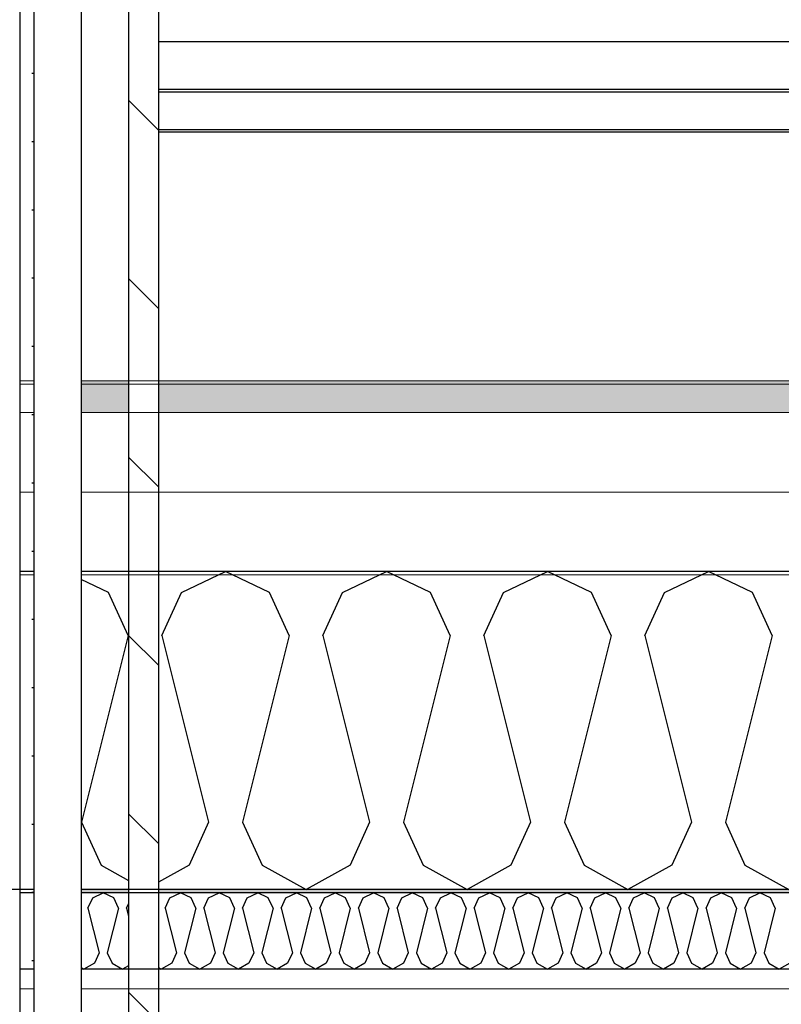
# Model space of a CAD drawing. Header units: millimetres. Extents: x -8544 to 51179, y -2070 to 13050.
# Tile 72 of 168: x 12217 to 12700, y 9542 to 10166. Entities that reach past the tile are written whole.
import ezdxf

# ---------------------------------------------------------------- set-up
doc = ezdxf.new("R2010")
doc.units = ezdxf.units.MM
doc.header["$LTSCALE"] = 0.5
doc.header["$MEASUREMENT"] = 0
doc.linetypes.add('PLINE', pattern=[0])
doc.linetypes.add('Wipeout_Contour', pattern=[2000, 0, -2000])
for name, color, linetype in [('232- Ikke-bærende yttervegger(Nye konstruksjoner)', 7, 'Continuous'), ('235- Utvendig kledning og overflate (Skravur)(Nye konstruksjoner)', 7, 'Continuous'), ('235- Utvendig kledning og overflate(Nye konstruksjoner)', 7, 'Continuous'), ('256- Faste himlinger og overflatebehandling (Skravur)(Nye konstruksjoner)', 7, 'Continuous'), ('256- Faste himlinger og overflatebehandling(Nye konstruksjoner)', 7, 'Continuous'), ('261- Primærkonstruksjon (tak) (Skravur)(Nye konstruksjoner)', 7, 'Continuous'), ('261- Primærkonstruksjon (tak)(Nye konstruksjoner)', 7, 'Continuous'), ('262- Taktekking (Skravur)(Nye konstruksjoner)', 7, 'Continuous'), ('265- Gesimser_ takrenner og nedløp(Nye konstruksjoner)', 7, 'Continuous')]:
    doc.layers.add(name, color=color, linetype=linetype)
doc.layers.add('236- Innvendig kledning og overflate(Nye konstruksjoner)', color=7, linetype='Continuous', lineweight=0)
doc.layers.add('262- Taktekking(Nye konstruksjoner)', color=7, linetype='Continuous', lineweight=0)
pattern_1 = [(0, (0, 0), (0, 86.60254), [0, -50]), (0, (25, 43.3), (0, 86.60254), [0, -50])]

# ---------------------------------------------------------------- blocks, each defined once
blk = doc.blocks.new('*X52')
at = {"layer": '256- Faste himlinger og overflatebehandling (Skravur)(Nye konstruksjoner)', "linetype": 'PLINE'}
for p, q in [((12263.2, 9609.42), (12269.89, 9612.59)), ((12276.58, 9609.42), (12269.89, 9612.59)), ((12260.22, 9602.86), (12263.2, 9609.42)), ((12279.56, 9602.86), (12276.58, 9609.42)), ((12260.22, 9602.86), (12267.32, 9574.46)), ((12279.56, 9602.86), (12272.46, 9574.46)), ((12284.71, 9602.86), (12285.93, 9605.55)), ((12284.71, 9602.86), (12285.93, 9597.98)), ((12267.32, 9574.46), (12264.33, 9567.91)), ((12272.46, 9574.46), (12275.45, 9567.91)), ((12255.93, 9565.13), (12257.64, 9564.17)), ((12264.33, 9567.91), (12257.64, 9564.17)), ((12275.45, 9567.91), (12282.13, 9564.17)), ((12285.93, 9566.29), (12282.13, 9564.17))]:
    blk.add_line(p, q, dxfattribs=at)
blk = doc.blocks.new('*X53')
at = {"layer": '256- Faste himlinger og overflatebehandling (Skravur)(Nye konstruksjoner)', "linetype": 'PLINE'}
for p, q in [((12312.18, 9609.42), (12318.87, 9612.59)), ((12325.56, 9609.42), (12318.87, 9612.59)), ((12336.67, 9609.42), (12343.36, 9612.59)), ((12350.05, 9609.42), (12343.36, 9612.59)), ((12361.16, 9609.42), (12367.85, 9612.59)), ((12374.54, 9609.42), (12367.85, 9612.59)), ((12385.65, 9609.42), (12392.34, 9612.59)), ((12399.03, 9609.42), (12392.34, 9612.59)), ((12410.14, 9609.42), (12416.83, 9612.59)), ((12423.52, 9609.42), (12416.83, 9612.59)), ((12434.64, 9609.42), (12441.32, 9612.59)), ((12448.01, 9609.42), (12441.32, 9612.59)), ((12459.13, 9609.42), (12465.81, 9612.59)), ((12472.5, 9609.42), (12465.81, 9612.59)), ((12483.62, 9609.42), (12490.31, 9612.59)), ((12496.99, 9609.42), (12490.31, 9612.59)), ((12508.11, 9609.42), (12514.8, 9612.59)), ((12521.48, 9609.42), (12514.8, 9612.59)), ((12532.6, 9609.42), (12539.29, 9612.59)), ((12545.97, 9609.42), (12539.29, 9612.59)), ((12557.09, 9609.42), (12563.78, 9612.59)), ((12570.47, 9609.42), (12563.78, 9612.59)), ((12581.58, 9609.42), (12588.27, 9612.59)), ((12594.96, 9609.42), (12588.27, 9612.59)), ((12606.07, 9609.42), (12612.76, 9612.59)), ((12619.45, 9609.42), (12612.76, 9612.59)), ((12630.56, 9609.42), (12637.25, 9612.59)), ((12643.94, 9609.42), (12637.25, 9612.59)), ((12655.05, 9609.42), (12661.74, 9612.59)), ((12668.43, 9609.42), (12661.74, 9612.59)), ((12679.54, 9609.42), (12686.23, 9612.59)), ((12692.92, 9609.42), (12686.23, 9612.59)), ((12309.2, 9602.86), (12312.18, 9609.42)), ((12328.54, 9602.86), (12325.56, 9609.42)), ((12333.69, 9602.86), (12336.67, 9609.42)), ((12353.03, 9602.86), (12350.05, 9609.42)), ((12358.18, 9602.86), (12361.16, 9609.42)), ((12377.52, 9602.86), (12374.54, 9609.42)), ((12382.67, 9602.86), (12385.65, 9609.42)), ((12402.01, 9602.86), (12399.03, 9609.42)), ((12407.16, 9602.86), (12410.14, 9609.42)), ((12426.51, 9602.86), (12423.52, 9609.42)), ((12431.65, 9602.86), (12434.64, 9609.42)), ((12451, 9602.86), (12448.01, 9609.42)), ((12456.14, 9602.86), (12459.13, 9609.42)), ((12475.49, 9602.86), (12472.5, 9609.42)), ((12480.63, 9602.86), (12483.62, 9609.42)), ((12499.98, 9602.86), (12496.99, 9609.42)), ((12505.12, 9602.86), (12508.11, 9609.42)), ((12524.47, 9602.86), (12521.48, 9609.42)), ((12529.61, 9602.86), (12532.6, 9609.42)), ((12548.96, 9602.86), (12545.97, 9609.42)), ((12554.1, 9602.86), (12557.09, 9609.42)), ((12573.45, 9602.86), (12570.47, 9609.42)), ((12578.6, 9602.86), (12581.58, 9609.42)), ((12597.94, 9602.86), (12594.96, 9609.42)), ((12603.09, 9602.86), (12606.07, 9609.42)), ((12622.43, 9602.86), (12619.45, 9609.42)), ((12627.58, 9602.86), (12630.56, 9609.42)), ((12646.92, 9602.86), (12643.94, 9609.42)), ((12652.07, 9602.86), (12655.05, 9609.42)), ((12671.41, 9602.86), (12668.43, 9609.42)), ((12676.56, 9602.86), (12679.54, 9609.42)), ((12695.9, 9602.86), (12692.92, 9609.42)), ((12309.2, 9602.86), (12316.3, 9574.46)), ((12328.54, 9602.86), (12321.44, 9574.46)), ((12333.69, 9602.86), (12340.79, 9574.46)), ((12353.03, 9602.86), (12345.93, 9574.46)), ((12358.18, 9602.86), (12365.28, 9574.46)), ((12377.52, 9602.86), (12370.42, 9574.46)), ((12382.67, 9602.86), (12389.77, 9574.46)), ((12402.01, 9602.86), (12394.91, 9574.46)), ((12407.16, 9602.86), (12414.26, 9574.46)), ((12426.51, 9602.86), (12419.41, 9574.46)), ((12431.65, 9602.86), (12438.75, 9574.46)), ((12451, 9602.86), (12443.9, 9574.46)), ((12456.14, 9602.86), (12463.24, 9574.46)), ((12475.49, 9602.86), (12468.39, 9574.46)), ((12480.63, 9602.86), (12487.73, 9574.46)), ((12499.98, 9602.86), (12492.88, 9574.46)), ((12505.12, 9602.86), (12512.22, 9574.46)), ((12524.47, 9602.86), (12517.37, 9574.46)), ((12529.61, 9602.86), (12536.71, 9574.46)), ((12548.96, 9602.86), (12541.86, 9574.46)), ((12554.1, 9602.86), (12561.2, 9574.46)), ((12573.45, 9602.86), (12566.35, 9574.46)), ((12578.6, 9602.86), (12585.7, 9574.46)), ((12597.94, 9602.86), (12590.84, 9574.46)), ((12603.09, 9602.86), (12610.19, 9574.46)), ((12622.43, 9602.86), (12615.33, 9574.46)), ((12627.58, 9602.86), (12634.68, 9574.46)), ((12646.92, 9602.86), (12639.82, 9574.46)), ((12652.07, 9602.86), (12659.17, 9574.46)), ((12671.41, 9602.86), (12664.31, 9574.46)), ((12676.56, 9602.86), (12683.66, 9574.46)), ((12695.9, 9602.86), (12688.8, 9574.46)), ((12316.3, 9574.46), (12313.31, 9567.91)), ((12321.44, 9574.46), (12324.43, 9567.91)), ((12340.79, 9574.46), (12337.8, 9567.91)), ((12345.93, 9574.46), (12348.92, 9567.91)), ((12365.28, 9574.46), (12362.29, 9567.91)), ((12370.42, 9574.46), (12373.41, 9567.91)), ((12389.77, 9574.46), (12386.78, 9567.91)), ((12394.91, 9574.46), (12397.9, 9567.91)), ((12414.26, 9574.46), (12411.28, 9567.91)), ((12419.41, 9574.46), (12422.39, 9567.91)), ((12438.75, 9574.46), (12435.77, 9567.91)), ((12443.9, 9574.46), (12446.88, 9567.91)), ((12463.24, 9574.46), (12460.26, 9567.91)), ((12468.39, 9574.46), (12471.37, 9567.91)), ((12487.73, 9574.46), (12484.75, 9567.91)), ((12492.88, 9574.46), (12495.86, 9567.91)), ((12512.22, 9574.46), (12509.24, 9567.91)), ((12517.37, 9574.46), (12520.35, 9567.91)), ((12536.71, 9574.46), (12533.73, 9567.91)), ((12541.86, 9574.46), (12544.84, 9567.91)), ((12561.2, 9574.46), (12558.22, 9567.91)), ((12566.35, 9574.46), (12569.33, 9567.91)), ((12585.7, 9574.46), (12582.71, 9567.91)), ((12590.84, 9574.46), (12593.83, 9567.91)), ((12610.19, 9574.46), (12607.2, 9567.91)), ((12615.33, 9574.46), (12618.32, 9567.91)), ((12634.68, 9574.46), (12631.69, 9567.91)), ((12639.82, 9574.46), (12642.81, 9567.91)), ((12659.17, 9574.46), (12656.18, 9567.91)), ((12664.31, 9574.46), (12667.3, 9567.91)), ((12683.66, 9574.46), (12680.67, 9567.91)), ((12688.8, 9574.46), (12691.79, 9567.91)), ((12304.93, 9565.12), (12306.62, 9564.17)), ((12313.31, 9567.91), (12306.62, 9564.17)), ((12324.43, 9567.91), (12331.12, 9564.17)), ((12337.8, 9567.91), (12331.12, 9564.17)), ((12348.92, 9567.91), (12355.61, 9564.17)), ((12362.29, 9567.91), (12355.61, 9564.17)), ((12373.41, 9567.91), (12380.1, 9564.17)), ((12386.78, 9567.91), (12380.1, 9564.17)), ((12397.9, 9567.91), (12404.59, 9564.17)), ((12411.28, 9567.91), (12404.59, 9564.17)), ((12422.39, 9567.91), (12429.08, 9564.17)), ((12435.77, 9567.91), (12429.08, 9564.17)), ((12446.88, 9567.91), (12453.57, 9564.17)), ((12460.26, 9567.91), (12453.57, 9564.17)), ((12471.37, 9567.91), (12478.06, 9564.17)), ((12484.75, 9567.91), (12478.06, 9564.17)), ((12495.86, 9567.91), (12502.55, 9564.17)), ((12509.24, 9567.91), (12502.55, 9564.17)), ((12520.35, 9567.91), (12527.04, 9564.17)), ((12533.73, 9567.91), (12527.04, 9564.17)), ((12544.84, 9567.91), (12551.53, 9564.17)), ((12558.22, 9567.91), (12551.53, 9564.17)), ((12569.33, 9567.91), (12576.02, 9564.17)), ((12582.71, 9567.91), (12576.02, 9564.17)), ((12593.83, 9567.91), (12600.51, 9564.17)), ((12607.2, 9567.91), (12600.51, 9564.17)), ((12618.32, 9567.91), (12625, 9564.17)), ((12631.69, 9567.91), (12625, 9564.17)), ((12642.81, 9567.91), (12649.5, 9564.17)), ((12656.18, 9567.91), (12649.5, 9564.17)), ((12667.3, 9567.91), (12673.99, 9564.17)), ((12680.67, 9567.91), (12673.99, 9564.17)), ((12691.79, 9567.91), (12698.48, 9564.17)), ((12705.17, 9567.91), (12698.48, 9564.17))]:
    blk.add_line(p, q, dxfattribs=at)
blk = doc.blocks.new('*X73')
at = {"layer": '261- Primærkonstruksjon (tak) (Skravur)(Nye konstruksjoner)', "linetype": 'PLINE'}
for p, q in [((12273.26, 9803.14), (12255.93, 9811.35)), ((12285.7, 9775.82), (12273.26, 9803.14)), ((12285.7, 9775.82), (12256.12, 9657.48)), ((12256.12, 9657.48), (12268.55, 9630.16)), ((12268.55, 9630.16), (12285.93, 9620.46))]:
    blk.add_line(p, q, dxfattribs=at)
blk = doc.blocks.new('*X74')
at = {"layer": '261- Primærkonstruksjon (tak) (Skravur)(Nye konstruksjoner)', "linetype": 'PLINE'}
for p, q in [((12319.57, 9803.14), (12347.44, 9816.33)), ((12375.31, 9803.14), (12347.44, 9816.33)), ((12421.62, 9803.14), (12449.49, 9816.33)), ((12477.35, 9803.14), (12449.49, 9816.33)), ((12523.66, 9803.14), (12551.53, 9816.33)), ((12579.4, 9803.14), (12551.53, 9816.33)), ((12625.71, 9803.14), (12653.58, 9816.33)), ((12681.44, 9803.14), (12653.58, 9816.33)), ((12307.14, 9775.82), (12319.57, 9803.14)), ((12387.75, 9775.82), (12375.31, 9803.14)), ((12409.18, 9775.82), (12421.62, 9803.14)), ((12489.79, 9775.82), (12477.35, 9803.14)), ((12511.23, 9775.82), (12523.66, 9803.14)), ((12591.84, 9775.82), (12579.4, 9803.14)), ((12613.27, 9775.82), (12625.71, 9803.14)), ((12693.88, 9775.82), (12681.44, 9803.14)), ((12307.14, 9775.82), (12336.72, 9657.48)), ((12387.75, 9775.82), (12358.16, 9657.48)), ((12409.18, 9775.82), (12438.77, 9657.48)), ((12489.79, 9775.82), (12460.21, 9657.48)), ((12511.23, 9775.82), (12540.81, 9657.48)), ((12591.84, 9775.82), (12562.25, 9657.48)), ((12613.27, 9775.82), (12642.86, 9657.48)), ((12693.88, 9775.82), (12664.3, 9657.48)), ((12336.72, 9657.48), (12324.29, 9630.16)), ((12358.16, 9657.48), (12370.6, 9630.16)), ((12438.77, 9657.48), (12426.33, 9630.16)), ((12460.21, 9657.48), (12472.64, 9630.16)), ((12540.81, 9657.48), (12528.38, 9630.16)), ((12562.25, 9657.48), (12574.69, 9630.16)), ((12642.86, 9657.48), (12630.42, 9630.16)), ((12664.3, 9657.48), (12676.73, 9630.16)), ((12324.29, 9630.16), (12304.93, 9619.35)), ((12370.6, 9630.16), (12398.46, 9614.61)), ((12426.33, 9630.16), (12398.46, 9614.61)), ((12472.64, 9630.16), (12500.51, 9614.61)), ((12528.38, 9630.16), (12500.51, 9614.61)), ((12574.69, 9630.16), (12602.55, 9614.61)), ((12630.42, 9630.16), (12602.55, 9614.61)), ((12676.73, 9630.16), (12704.6, 9614.61))]:
    blk.add_line(p, q, dxfattribs=at)

msp = doc.modelspace()

# ---------------------------------------------------------------- hatches: boundary and pattern name
at = {"layer": '235- Utvendig kledning og overflate (Skravur)(Nye konstruksjoner)', "linetype": 'Continuous'}
h = msp.add_hatch(dxfattribs=at)
h.set_pattern_fill('Prikker_tett', color=256, style=0, pattern_type=2)
h.set_pattern_definition([(0, (0, 0), (0, 43.30127), [0, -25]), (0, (12.5, 21.65), (0, 43.30127), [0, -25])])
h.paths.add_polyline_path([(12216.93, 9339.44), (12225.93, 9339.44), (12225.93, 10746.45), (12216.93, 10746.45)])
h = msp.add_hatch(dxfattribs=at)
h.set_pattern_fill('Skrålinjer_2', color=256, style=0, pattern_type=2)
h.set_pattern_definition([(315, (0, 0), (56.56854, 56.56854), [80, 0])])
h.paths.add_polyline_path([(12285.93, 9339.44), (12304.93, 9339.44), (12304.93, 10746.45), (12285.93, 10746.45)])
at = {"layer": '256- Faste himlinger og overflatebehandling (Skravur)(Nye konstruksjoner)', "linetype": 'Continuous'}
for points in [[(12285.93, 9614.61), (12255.93, 9614.61), (12255.93, 9612.59), (12285.93, 9612.59)], [(12304.93, 9612.59), (14846.93, 9612.59), (14846.93, 9614.61), (12304.93, 9614.61)]]:
    msp.add_hatch(color=256, dxfattribs=at).paths.add_polyline_path(points)
h = msp.add_hatch(dxfattribs=at)
h.set_pattern_fill('Gips', color=256, style=0, pattern_type=2)
h.set_pattern_definition(pattern_1)
h.paths.add_polyline_path([(12285.93, 9564.17), (12255.93, 9564.17), (12255.93, 9551.57), (12285.93, 9551.57)])
h = msp.add_hatch(dxfattribs=at)
h.set_pattern_fill('Gips', color=256, style=0, pattern_type=2)
h.set_pattern_definition(pattern_1)
h.paths.add_polyline_path([(14846.93, 9564.17), (12304.93, 9564.17), (12304.93, 9551.57), (14846.93, 9551.57)])
at = {"layer": '262- Taktekking (Skravur)(Nye konstruksjoner)', "linetype": 'Continuous'}
for points in [[(12285.93, 9937.37), (12255.93, 9937.37), (12255.93, 9935.35), (12285.93, 9935.35)], [(15071.93, 9937.37), (12304.93, 9937.37), (12304.93, 9935.35), (15071.93, 9935.35)]]:
    msp.add_hatch(color=256, dxfattribs=at).paths.add_polyline_path(points)
at = {"layer": '262- Taktekking(Nye konstruksjoner)', "linetype": 'Continuous'}
for points in [[(12285.93, 9935.35), (12255.93, 9935.35), (12255.93, 9917.19), (12285.93, 9917.19)], [(12304.93, 9935.35), (12304.93, 9917.19), (15071.93, 9917.19), (15071.93, 9935.35)]]:
    msp.add_hatch(color=256, dxfattribs=at).paths.add_polyline_path(points)

# ---------------------------------------------------------------- linework, layer by layer
at = {"layer": '232- Ikke-bærende yttervegger(Nye konstruksjoner)', "linetype": 'PLINE', "flags": 128}
msp.add_lwpolyline([(12216.93, 10746.45), (12216.93, 9937.37), (12216.93, 9935.35), (12216.93, 9917.19), (12216.93, 9866.76), (12216.93, 9816.33), (12216.93, 9814.31), (12216.93, 9614.61), (12216.93, 9612.59), (12216.93, 9564.17), (12216.93, 9551.57), (12216.93, 9339.44), (12216.93, 8960)], dxfattribs=at)
at = {"layer": '235- Utvendig kledning og overflate(Nye konstruksjoner)', "linetype": 'PLINE'}
for p, q in [((12285.93, 10746.45), (12285.93, 9339.44)), ((12304.93, 10746.45), (12304.93, 9339.44))]:
    msp.add_line(p, q, dxfattribs=at)
at = {"layer": '236- Innvendig kledning og overflate(Nye konstruksjoner)', "linetype": 'PLINE'}
msp.add_line((14871.93, 9551.57), (12216.93, 9551.57), dxfattribs=at)
at = {"layer": '256- Faste himlinger og overflatebehandling(Nye konstruksjoner)', "linetype": 'PLINE'}
for p, q in [((14871.93, 9612.59), (12216.93, 9612.59)), ((14871.93, 9564.17), (12216.93, 9564.17))]:
    msp.add_line(p, q, dxfattribs=at)
at = {"layer": '261- Primærkonstruksjon (tak)(Nye konstruksjoner)', "linetype": 'PLINE'}
for p, q in [((15021.93, 9816.33), (12216.93, 9816.33)), ((12216.93, 9614.61), (12166.93, 9614.61))]:
    msp.add_line(p, q, dxfattribs=at)
at = {"layer": '261- Primærkonstruksjon (tak)(Nye konstruksjoner)', "linetype": 'PLINE', "flags": 128}
msp.add_lwpolyline([(15021.93, 9614.61), (14871.93, 9614.61), (12216.93, 9614.61)], dxfattribs=at)
at = {"layer": '262- Taktekking(Nye konstruksjoner)', "linetype": 'PLINE'}
for p, q in [((15071.93, 10095.35), (12304.93, 10095.35)), ((15071.93, 9937.37), (12216.93, 9937.37)), ((15071.93, 9935.35), (12216.93, 9935.35)), ((15071.93, 9917.19), (12216.93, 9917.19)), ((15071.93, 9866.76), (12216.93, 9866.76)), ((14846.93, 9814.31), (12216.93, 9814.31))]:
    msp.add_line(p, q, dxfattribs=at)
at = {"layer": '265- Gesimser_ takrenner og nedløp(Nye konstruksjoner)', "linetype": 'PLINE'}
for p, q in [((12304.93, 10152.59), (15179.32, 10152.59)), ((12304.93, 10122.34), (15121.93, 10122.34)), ((12304.93, 10120.69), (15119.31, 10120.69)), ((15084.8, 10096.67), (12304.93, 10096.67)), ((12304.93, 10095.33), (15082.69, 10095.33))]:
    msp.add_line(p, q, dxfattribs=at)

# ---------------------------------------------------------------- block references
at = {"layer": '256- Faste himlinger og overflatebehandling(Nye konstruksjoner)'}
for name in ['*X52', '*X53']:
    msp.add_blockref(name, (0, 0), dxfattribs=at)
at = {"layer": '261- Primærkonstruksjon (tak)(Nye konstruksjoner)'}
for name in ['*X74', '*X73']:
    msp.add_blockref(name, (0, 0), dxfattribs=at)

# ---------------------------------------------------------------- next in the draw order: wipeouts: each hides what was drawn before it
at = {"linetype": 'Wipeout_Contour', "ltscale": 63371.516159}
msp.add_wipeout([(12225.93, 9339.44), (12255.93, 9339.44), (12255.93, 10746.45), (12225.93, 10746.45)], dxfattribs=at).dxf.layer = '235- Utvendig kledning og overflate (Skravur)(Nye konstruksjoner)'

# ---------------------------------------------------------------- next in the draw order: linework, layer by layer
at = {"layer": '235- Utvendig kledning og overflate(Nye konstruksjoner)', "linetype": 'PLINE'}
for p, q in [((12225.93, 10746.45), (12225.93, 9339.44)), ((12255.93, 10746.45), (12255.93, 9339.44))]:
    msp.add_line(p, q, dxfattribs=at)

doc.saveas('drawing.dxf')
